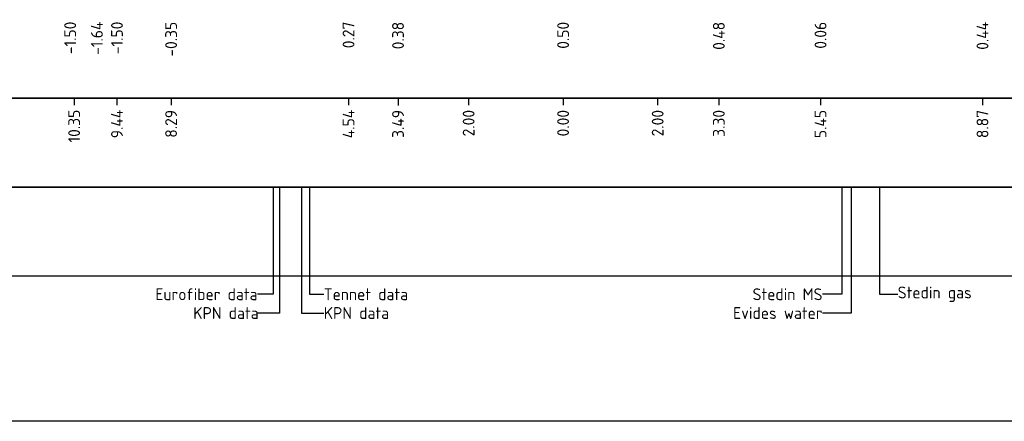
# Model space of a CAD drawing. Extents: x 102676 to 106538, y 417474 to 420545.
# Tile 58 of 112: x 104354 to 104375, y 418508 to 418517. Entities that reach past the tile are written whole.
import ezdxf
from ezdxf.lldxf.tags import DXFTag

# ---------------------------------------------------------------- set-up
doc = ezdxf.new("R2010")
doc.units = 0
for name, color, linetype, lineweight in [('B-WE-KL-DATA_EUROFIBER NEDERLAND BV-G', 90, 'KL-DATA-N', 25), ('B-WE-KL-DATA_KABELBED_KPN BV-G', 90, 'Continuous', 25), ('B-WE-KL-ET_MS_13 KV_STEDIN NETBEHEER BV-G', 130, 'KL-MS-N', 25), ('B-WE-KL-GAS_LD_POLYVINYLCHLORIDE PVC_200_0.1 BAR_STEDIN NETBEHEER BV-G', 50, 'KL-GAS-LD-N', 25), ('B-WE-KL-WATER_ASBESTCEMENT_176_EVIDES INFRA-G', 170, 'KL-WATER-N', 25), ('V-WE-KL-DATA_OVERIG_TENNET TSO-G', 90, 'KL-DATA-V', 25), ('X-XX-AL-PROFIELBALK-G', 7, 'Continuous', 25), ('X-XX-AL-PROFIELBALK-T25', 7, 'Continuous', 25), ('X-XX-AL-TEKENBLAD_KADER_ROOSTERVERDELING-G', 7, 'Continuous', 25)]:
    doc.layers.add(name, color=color, linetype=linetype, lineweight=lineweight)
doc.styles.add('NLCS-ISO-ANNOTATIEF-T25', font='NLCS-ISO.ttf', dxfattribs={"height": 2.5})
doc.styles.get("Standard").update_dxf_attribs({"font": 'arial.ttf'})
tags = doc.linetypes.add('KL-DATA-N', pattern='A,4,-1,[101,NLCS.shx,S=0.5,R=0,X=0,Y=0],-1,4,-1,["D",Standard,S=1,R=0,X=-0.25,Y=-0.5],-1.5', length=12.5).pattern_tags.tags
tags[18] = DXFTag(74, 10)
tags = doc.linetypes.add('KL-DATA-V', pattern='A,2,[24,NLCS.shx,S=0.5,R=0,X=0,Y=0],2,-1,[101,NLCS.shx,S=0.5,R=0,X=0,Y=0],-1,2,[24,NLCS.shx,S=0.5,R=0,X=0,Y=0],2,-1,["D",Standard,S=1,R=0,X=-0.25,Y=-0.5],-1.5', length=12.5).pattern_tags.tags
tags[34] = DXFTag(74, 10)
tags = doc.linetypes.add('KL-GAS-LD-N', pattern='A,4,-1,[69,NLCS.shx,S=0.5,R=0,X=0,Y=0],-1,4,-1,["L",Standard,S=1,R=0,X=0.25,Y=-0.5],-2', length=13).pattern_tags.tags
tags[18] = DXFTag(74, 10)
tags = doc.linetypes.add('KL-MS-N', pattern='A,4,-1,[103,NLCS.shx,S=0.75,R=0,X=0,Y=0],-1,4,-1,["M",Standard,S=1,R=0,X=0,Y=-0.5],-2', length=13).pattern_tags.tags
tags[18] = DXFTag(74, 10)
doc.linetypes.add('KL-WATER-N', pattern='A,7,-0.5,[168,NLCS.shx,S=0.75,R=0,X=0.75,Y=0],-2', length=9.5)

msp = doc.modelspace()

# ---------------------------------------------------------------- linework, layer by layer
at = {"layer": 'B-WE-KL-DATA_EUROFIBER NEDERLAND BV-G', "flags": 128}
for points in [[(104359.8434, 418513.3246), (104359.8434, 418511.439)], [(104359.9734, 418513.3246), (104359.9734, 418511.439)]]:
    msp.add_lwpolyline(points, dxfattribs=at)
at = {"layer": 'B-WE-KL-DATA_KABELBED_KPN BV-G', "flags": 128}
msp.add_lwpolyline([(104360.4419, 418513.3246), (104360.4419, 418511.439)], dxfattribs=at)
at = {"layer": 'B-WE-KL-ET_MS_13 KV_STEDIN NETBEHEER BV-G', "flags": 128}
msp.add_lwpolyline([(104371.8718, 418513.3246), (104371.8718, 418511.439)], dxfattribs=at)
at = {"layer": 'B-WE-KL-GAS_LD_POLYVINYLCHLORIDE PVC_200_0.1 BAR_STEDIN NETBEHEER BV-G', "flags": 128}
msp.add_lwpolyline([(104372.6718, 418513.3246), (104372.6718, 418511.439)], dxfattribs=at)
at = {"layer": 'B-WE-KL-WATER_ASBESTCEMENT_176_EVIDES INFRA-G', "flags": 128}
msp.add_lwpolyline([(104372.0718, 418513.3246), (104372.0718, 418511.439)], dxfattribs=at)
at = {"layer": 'V-WE-KL-DATA_OVERIG_TENNET TSO-G', "flags": 128}
msp.add_lwpolyline([(104360.6093, 418513.3246), (104360.6093, 418511.439)], dxfattribs=at)
at = {"layer": 'X-XX-AL-PROFIELBALK-G', "color": 7, "linetype": 'Continuous', "lineweight": 25}
for p, q in [((104355.6294, 418515.2101, -0.494), (104355.6294, 418515.0601, -0.494)), ((104356.5364, 418515.2101, -0.494), (104356.5364, 418515.0601, -0.494)), ((104357.6816, 418515.2101), (104357.6816, 418515.0601)), ((104361.4366, 418515.2101, -0.494), (104361.4366, 418515.0601, -0.494)), ((104362.4834, 418515.2063, -0.494), (104362.4834, 418515.0563, -0.494)), ((104363.977, 418515.2101, -0.494), (104363.977, 418515.0601, -0.494)), ((104365.9764, 418515.2101, -0.494), (104365.9764, 418515.0601, -0.494)), ((104367.9775, 418515.2101, -0.494), (104367.9775, 418515.0601, -0.494)), ((104369.2718, 418515.2101, -0.494), (104369.2718, 418515.0601, -0.494)), ((104371.4236, 418515.2101, -0.494), (104371.4236, 418515.0601, -0.494)), ((104374.8512, 418515.2101), (104374.8512, 418515.0601))]:
    msp.add_line(p, q, dxfattribs=at)
for points in [[(104346.9837, 418517.0746), (104384.9764, 418517.0746), (104384.9764, 418515.2101), (104346.9837, 418515.2101)], [(104346.9837, 418515.2101), (104384.9764, 418515.2101), (104384.9764, 418513.3246), (104346.9837, 418513.3246)]]:
    msp.add_lwpolyline(points, close=True, dxfattribs=at)
at = {"layer": 'X-XX-AL-PROFIELBALK-G'}
msp.add_lwpolyline([(104346.9837, 418513.3246), (104384.9764, 418513.3246), (104384.9764, 418511.439), (104346.9837, 418511.439)], close=True, dxfattribs=at)
for points, elevation in [([(104359.8434, 418511.439), (104359.8434, 418511.0587), (104359.5108, 418511.0587)], 0.001), ([(104359.9734, 418511.439), (104359.9734, 418510.6613), (104359.5108, 418510.6613)], 0), ([(104360.6093, 418511.439), (104360.6093, 418511.0587), (104360.9114, 418511.0587)], -0.0001)]:
    msp.add_lwpolyline(points, dxfattribs=dict(at, elevation=elevation))
for points in [[(104360.4419, 418511.439), (104360.4419, 418510.6613), (104360.9114, 418510.6613)], [(104371.8718, 418511.439), (104371.8718, 418511.0587), (104371.4658, 418511.0587)], [(104372.0718, 418511.439), (104372.0718, 418510.6613), (104371.4658, 418510.6613)], [(104372.6718, 418511.439), (104372.6718, 418511.0587), (104373.0577, 418511.0587)]]:
    msp.add_lwpolyline(points, dxfattribs=at)
at = {"layer": 'X-XX-AL-TEKENBLAD_KADER_ROOSTERVERDELING-G', "elevation": 0.9879}
msp.add_lwpolyline([(104340.4858, 418526.7508), (104387.6735, 418526.7508), (104387.6735, 418508.3701), (104340.4858, 418508.3701)], close=True, dxfattribs=at)

# ---------------------------------------------------------------- texts
at = {"layer": 'X-XX-AL-PROFIELBALK-T25', "char_height": 0.25, "attachment_point": 6, "rotation": 90, "style": 'NLCS-ISO-ANNOTATIEF-T25'}
for s, insert in [('-1.50', (104355.5459, 418516.829, 0.7618)), ('-1.64', (104356.1114, 418516.829, 1.2557)), ('-1.50', (104356.5364, 418516.829, 0.7618)), ('-0.35', (104357.6816, 418516.8246, 1.2557)), ('0.27', (104361.4366, 418516.8284, 0.7618)), ('0.38', (104362.4834, 418516.8246, 0.7618)), ('0.50', (104365.9764, 418516.8246, 0.7618)), ('0.48', (104369.2718, 418516.8246, 0.7618)), ('0.06', (104371.4236, 418516.8246, 0.7618)), ('0.44', (104374.8512, 418516.8246, 1.2557)), ('10.35', (104355.6294, 418514.9646, 0.2678)), ('9.44', (104356.5364, 418514.9646, 0.2678)), ('8.29', (104357.6816, 418514.9601, 0.7618)), ('4.54', (104361.4366, 418514.9639, 0.2678)), ('3.49', (104362.4834, 418514.9601, 0.2678)), ('2.00', (104363.977, 418514.9601, 0.2678)), ('0.00', (104365.9764, 418514.9601, 0.2678)), ('2.00', (104367.9775, 418514.9601, 0.2678)), ('3.30', (104369.2718, 418514.9601, 0.2678)), ('5.45', (104371.4236, 418514.9601, 0.2678)), ('8.87', (104374.8512, 418514.9601, 0.7618))]:
    msp.add_mtext_dynamic_manual_height_columns(s, width=0.445486, gutter_width=0.9, heights=[0], dxfattribs=dict(at, insert=insert))
at = {"layer": 'X-XX-AL-PROFIELBALK-T25', "char_height": 0.25, "style": 'NLCS-ISO-ANNOTATIEF-T25'}
for s, width, heights, insert, attachment_point in [('Eurofiber data', 2.61803, [0], (104359.5108, 418511.0587, 0.001), 6), ('Tennet data', 2.365113, [0.3789], (104360.9114, 418511.0587, -0.032), 4), ('Stedin MS', 2.061703, [0], (104371.4658, 418511.0587), 6), ('Stedin gas', 1.740471, [0], (104373.0577, 418511.0587), 4), ('KPN data', 1.798581, [0.9058], (104359.5339, 418510.6613, 0), 6), ('KPN data', 1.661857, [0.0771], (104360.9114, 418510.6613), 4), ('Evides water', 2.170862, [0], (104371.4658, 418510.6613), 6)]:
    msp.add_mtext_dynamic_manual_height_columns(s, width=width, gutter_width=0.9, heights=heights, dxfattribs=dict(at, insert=insert, attachment_point=attachment_point))

doc.saveas('drawing.dxf')
